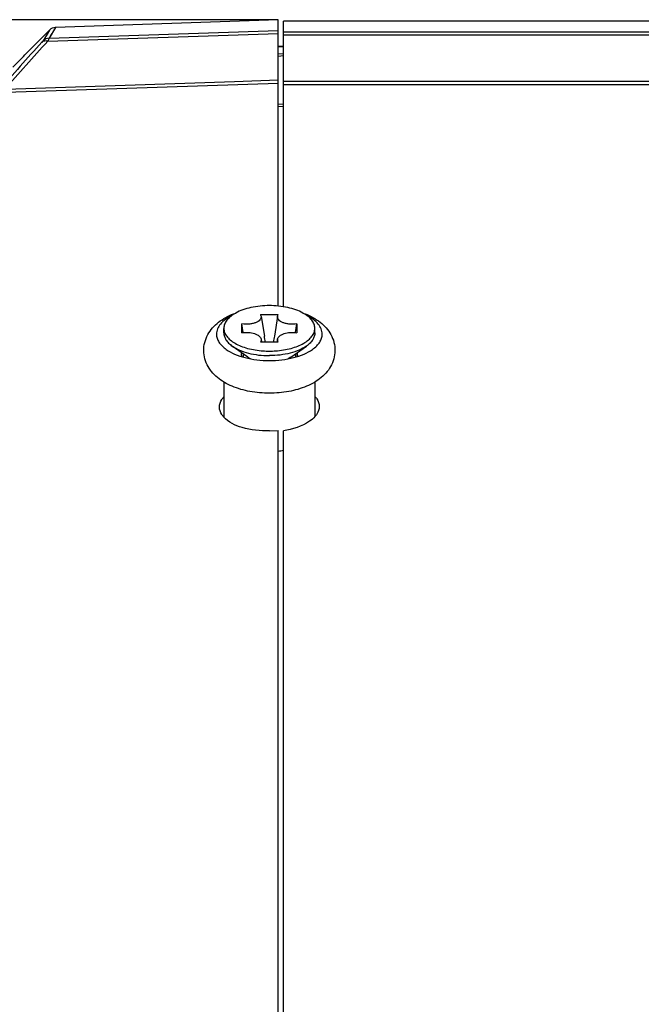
# Model space of a CAD drawing. Header units: millimetres. Extents: x 0 to 420, y 0 to 297.
# Tile 121 of 256: x 68.63 to 75.74, y 236.5 to 247.75. Entities that reach past the tile are written whole.
import ezdxf

# ---------------------------------------------------------------- set-up
doc = ezdxf.new("R2010")
doc.units = ezdxf.units.MM
doc.header["$LTSCALE"] = 23.1
doc.layers.get('0').update_dxf_attribs({"linetype": 'CONTINUOUS'})
for name, color, linetype in [('02___PRT_ALL_AXES', 7, 'CONTINUOUS'), ('AXES', 7, 'CONTINUOUS'), ('DIM_PILOTEES', 7, 'CONTINUOUS')]:
    doc.layers.add(name, color=color, linetype=linetype)
doc.styles.get("Standard").update_dxf_attribs({"font": 'txt', "width": 0.7})
doc.dimstyles.new('DIMSTYLE_1', dxfattribs={"dimtxt": 2.5, "dimasz": 3.5, "dimexe": 2, "dimexo": 0, "dimtad": 1, "dimdec": 0, "dimlfac": 5, "dimdsep": 46, "dimtxsty": 'Standard', "dimblk": '_FILLED', "dimblk1": '_FILLED', "dimblk2": '_FILLED', "dimcen": 0.09, "dimazin": 2, "dimtp": 0.8, "dimtm": 0.8, "dimtfac": 1, "dimtdec": 0, "dimtofl": 0, "dimtmove": 0, "dimatfit": 3, "dimldrblk": '_FILLED', "dimfxl": 0, "dimtolj": 1, "dimarcsym": 0})

# ---------------------------------------------------------------- blocks, each defined once
blk = doc.blocks.new('_FILLED')
at = {"color": 0, "linetype": 'ByBlock'}
blk.add_solid([(0, 0), (-1, 0.1429), (-1, -0.1429)], dxfattribs=at)
blk = doc.blocks.new('*D1')
at = {"layer": 'DIM_PILOTEES', "color": 2, "linetype": 'Continuous'}
for p, q in [((71.586, 247.749), (30.431, 247.749)), ((32.431, 247.749), (32.431, 199.516)), ((32.431, 151.283), (32.431, 199.516)), ((53.7, 151.283), (30.431, 151.283))]:
    blk.add_line(p, q, dxfattribs=at)
at = {"layer": 'DIM_PILOTEES', "color": 2, "linetype": 'Continuous', "xscale": 3.5, "yscale": 3.5, "zscale": 3.5}
for p, rotation in [((32.431, 247.749), 90), ((32.431, 151.283), 270)]:
    blk.add_blockref('_FILLED', p, dxfattribs=dict(at, rotation=rotation))
at = {"layer": 'DIM_PILOTEES', "color": 2, "linetype": 'Continuous', "insert": (29.306, 199.516), "char_height": 2.5, "width": 8.83929, "attachment_point": 2, "rotation": 90, "line_spacing_factor": 0.9}
blk.add_mtext('{\\ftxt;\\W0.0001;\\H0.0001;\\~}{\\ftxt;\\W2.3571428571;\\H2.5; }{\\ftxt;\\W0.0001;\\H0.0001;\\~}', dxfattribs=at)
blk = doc.blocks.new('*D4')
at = {"layer": 'DIM_PILOTEES', "color": 2, "linetype": 'Continuous'}
for p, q in [((71.586, 247.749), (38.087, 247.749)), ((40.087, 247.749), (40.087, 202.046)), ((40.087, 156.343), (40.087, 202.046)), ((55.346, 156.343), (38.087, 156.343))]:
    blk.add_line(p, q, dxfattribs=at)
at = {"layer": 'DIM_PILOTEES', "color": 2, "linetype": 'Continuous', "xscale": 3.5, "yscale": 3.5, "zscale": 3.5}
for p, rotation in [((40.087, 247.749), 90), ((40.087, 156.343), 270)]:
    blk.add_blockref('_FILLED', p, dxfattribs=dict(at, rotation=rotation))
at = {"layer": 'DIM_PILOTEES', "color": 2, "linetype": 'Continuous', "insert": (36.962, 202.046), "char_height": 2.5, "width": 8.57143, "attachment_point": 2, "rotation": 90, "line_spacing_factor": 0.9}
blk.add_mtext('{\\ftxt;\\W0.0001;\\H0.0001;\\~}{\\ftxt;\\W2.2857142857;\\H2.5; }{\\ftxt;\\W0.0001;\\H0.0001;\\~}', dxfattribs=at)

msp = doc.modelspace()

# ---------------------------------------------------------------- linework, layer by layer
at = {"color": 7, "linetype": 'Continuous'}
for p, q in [((71.586, 247.7489), (69.0406, 247.66)), ((71.586, 247.0209), (71.586, 247.7489)), ((69.0406, 247.66), (68.9687, 247.5368)), ((69.0406, 247.66), (69.0401, 247.659)), ((71.6461, 247.0059), (71.6461, 247.7335)), ((68.786, 247.4433), (68.9734, 247.6307)), ((68.9553, 247.6), (68.9015, 247.5084)), ((68.9537, 247.5021), (71.586, 247.59)), ((68.9687, 247.5368), (71.586, 247.6241)), ((68.9865, 247.5675), (68.9687, 247.5368)), ((69.0014, 247.5927), (68.9865, 247.5675)), ((71.6461, 247.6094), (78.5461, 247.6094)), ((71.6461, 247.5753), (78.5461, 247.5752)), ((68.786, 247.4433), (68.786, 247.4407)), ((71.6461, 247.4434), (71.586, 247.4434)), ((71.586, 247.4413), (71.6461, 247.4413)), ((71.6461, 247.4397), (71.586, 247.4344)), ((71.6461, 247.4393), (71.586, 247.434)), ((71.586, 247.3573), (71.6461, 247.3623)), ((71.586, 247.3334), (71.6461, 247.3384)), ((68.6378, 247.2894), (68.5543, 247.2046)), ((71.0885, 247.0392), (68.476, 246.9507)), ((71.586, 247.0209), (68.476, 246.9154)), ((71.586, 247.0561), (71.0885, 247.0392)), ((78.5461, 247.0412), (71.6461, 247.0412)), ((78.5461, 247.0059), (71.6461, 247.0059)), ((71.6461, 246.7832), (71.586, 246.7781)), ((71.6461, 246.7586), (71.586, 246.7535)), ((71.3839, 244.3786), (71.5882, 244.3786)), ((71.1726, 244.1708), (71.1726, 244.273)), ((71.1873, 244.1728), (71.1726, 244.273)), ((71.3921, 244.3586), (71.4289, 244.1328)), ((71.58, 244.3586), (71.5432, 244.1328)), ((71.7848, 244.1728), (71.7995, 244.273)), ((71.7995, 244.273), (71.7995, 244.1708)), ((70.9661, 244.1699), (70.9661, 244.2219)), ((72.0061, 244.1699), (72.0061, 244.2219)), ((71.5882, 244.0652), (71.3839, 244.0652)), ((71.3921, 244.0986), (71.3975, 244.0652)), ((71.58, 244.0986), (71.5746, 244.0652)), ((71.2411, 243.8928), (71.0615, 244.0198)), ((71.731, 243.8928), (71.9106, 244.0198)), ((70.9661, 243.6088), (70.9661, 243.2093)), ((72.0061, 243.6089), (72.0061, 243.2145))]:
    msp.add_line(p, q, dxfattribs=at)
msp.add_lwpolyline([(68.9734, 247.6307), (68.9342, 247.564), (68.9193, 247.5387), (68.9015, 247.5084)], dxfattribs=at)
for centre, radius, start, end in [((69.0441, 247.56), 0.1, 92, 135), ((93.0488, 225.3803), 32.7519, 137.53896, 138.83481), ((93.1677, 225.3396), 32.8252, 137.53288, 138.82565), ((6.5099, 308.2955), 87.0725, 315.521972, 315.661314), ((62.9798, 242.7578), 8.5602, 8.7847, 9.24288), ((79.9923, 242.7578), 8.5602, 170.75712, 171.2153), ((71.486, 244.9952), 1.0333, 266.00099, 270.00546), ((71.4861, 244.9952), 1.0333, 269.99454, 273.99901), ((71.2465, 243.9101), 0.0805, 180.01944, 187.37156), ((71.7256, 243.9101), 0.0805, 352.62844, 359.98056)]:
    msp.add_arc(centre, radius, start, end, dxfattribs=at)
msp.add_open_spline([(68.9687, 247.5368), (68.9444, 247.5362), (68.9188, 247.5255), (68.9015, 247.5084)], degree=3, dxfattribs=at)
for points, knots in [([(68.9687, 247.5368), (68.9682, 247.5351), (68.9635, 247.5234), (68.9583, 247.512), (68.9537, 247.5021)], [0, 0, 0, 0, 0.1353554, 1, 1, 1, 1]), ([(68.9015, 247.5084), (68.9011, 247.5077), (68.8964, 247.5009), (68.8904, 247.4952), (68.8852, 247.4898)], [0, 0, 0, 0, 0.0970144, 1, 1, 1, 1]), ([(68.9537, 247.5021), (68.9474, 247.5039), (68.9247, 247.5083), (68.8988, 247.5021), (68.8865, 247.4908)], [0, 0, 0, 0, 0.2822575, 1, 1, 1, 1]), ([(71.4861, 243.4807), (71.4116, 243.4807), (71.2664, 243.4933), (71.0936, 243.5419), (70.9716, 243.6023), (70.8917, 243.6576), (70.8238, 243.725), (70.7716, 243.8048), (70.7397, 243.8953), (70.7324, 243.9915), (70.7506, 244.086), (70.7918, 244.1724), (70.8513, 244.2469), (70.9247, 244.309), (71.009, 244.3595), (71.0702, 244.3857), (71.1019, 244.3973)], [0, 0, 0, 0, 0.1406804, 0.2736685, 0.3363822, 0.3970222, 0.4565463, 0.5159428, 0.5757432, 0.6358756, 0.6959114, 0.7555234, 0.814881, 0.8747612, 0.9361978, 1, 1, 1, 1]), ([(71.1019, 244.3971), (71.0816, 244.386), (71.045, 244.3623), (71.0008, 244.3194), (70.9727, 244.2722), (70.9661, 244.2381), (70.9661, 244.2219)], [0, 0, 0, 0, 0.2994087, 0.5610766, 0.7902747, 1, 1, 1, 1]), ([(71.4861, 244.4819), (71.4157, 244.4819), (71.3122, 244.4717), (71.1847, 244.436), (71.1276, 244.4112), (71.1019, 244.3971)], [0, 0, 0, 0, 0.5321938, 0.7776926, 1, 1, 1, 1]), ([(71.3839, 244.3786), (71.3849, 244.377), (71.3887, 244.3708), (71.3912, 244.3639), (71.3921, 244.3586)], [0, 0, 0, 0, 0.2634936, 1, 1, 1, 1]), ([(71.8702, 244.3971), (71.8444, 244.4112), (71.7874, 244.436), (71.6598, 244.4717), (71.5564, 244.4819), (71.4861, 244.4819)], [0, 0, 0, 0, 0.2223183, 0.4678192, 1, 1, 1, 1]), ([(71.8701, 244.3973), (71.9019, 244.3858), (71.963, 244.3596), (72.0473, 244.309), (72.1208, 244.247), (72.1803, 244.1724), (72.2215, 244.0861), (72.2397, 243.9916), (72.2324, 243.8954), (72.2006, 243.8049), (72.1483, 243.725), (72.0804, 243.6576), (72.0005, 243.6023), (71.8786, 243.5419), (71.7057, 243.4933), (71.5605, 243.4807), (71.4861, 243.4807)], [0, 0, 0, 0, 0.0637998, 0.1252312, 0.1851042, 0.2444533, 0.3040584, 0.3640885, 0.4242212, 0.4840296, 0.5434348, 0.6029664, 0.6636099, 0.7263269, 0.8593188, 1, 1, 1, 1]), ([(71.58, 244.3586), (71.5803, 244.3603), (71.5819, 244.3674), (71.5852, 244.374), (71.5882, 244.3786)], [0, 0, 0, 0, 0.2398314, 1, 1, 1, 1]), ([(72.0061, 244.2219), (72.0061, 244.2381), (71.9994, 244.2722), (71.9713, 244.3194), (71.9271, 244.3623), (71.8905, 244.386), (71.8702, 244.3971)], [0, 0, 0, 0, 0.2097136, 0.4389068, 0.7005793, 1, 1, 1, 1]), ([(71.0581, 244.3693), (71.032, 244.3562), (70.9848, 244.3281), (70.9275, 244.2762), (70.8908, 244.2184), (70.882, 244.1761), (70.882, 244.1561)], [0, 0, 0, 0, 0.3024498, 0.5653128, 0.7933012, 1, 1, 1, 1]), ([(71.3921, 244.3586), (71.3932, 244.3518), (71.3918, 244.3367), (71.3786, 244.3163), (71.3567, 244.2989), (71.3275, 244.2848), (71.2925, 244.2746), (71.2403, 244.2669), (71.1994, 244.2684), (71.1726, 244.273)], [0, 0, 0, 0, 0.078804, 0.1665019, 0.2715169, 0.395713, 0.5365123, 0.6887491, 1, 1, 1, 1]), ([(71.7995, 244.273), (71.7727, 244.2684), (71.7318, 244.2669), (71.6796, 244.2746), (71.6446, 244.2848), (71.6154, 244.2989), (71.5935, 244.3163), (71.5803, 244.3367), (71.5789, 244.3518), (71.58, 244.3586)], [0, 0, 0, 0, 0.3112509, 0.4634877, 0.604287, 0.7284831, 0.8334981, 0.921196, 1, 1, 1, 1]), ([(72.0901, 244.1561), (72.0901, 244.1761), (72.0813, 244.2184), (72.0446, 244.2762), (71.9873, 244.3281), (71.9401, 244.3562), (71.914, 244.3693)], [0, 0, 0, 0, 0.2066988, 0.4346872, 0.6975502, 1, 1, 1, 1]), ([(70.882, 244.1561), (70.882, 244.1405), (70.8871, 244.1081), (70.9096, 244.0619), (70.9455, 244.0187), (70.9759, 243.9937), (70.9928, 243.9817)], [0, 0, 0, 0, 0.2186125, 0.4516966, 0.7101465, 1, 1, 1, 1]), ([(70.9661, 244.2219), (70.9661, 244.2062), (70.9722, 244.1733), (70.9985, 244.1275), (71.04, 244.0856), (71.0952, 244.0483), (71.1623, 244.0166), (71.2684, 243.982), (71.3546, 243.9685), (71.4139, 243.9644)], [0, 0, 0, 0, 0.0844865, 0.1763665, 0.2806957, 0.3996762, 0.5332527, 0.6798004, 1, 1, 1, 1]), ([(70.9661, 244.1699), (70.9661, 244.1565), (70.9705, 244.1285), (70.9898, 244.0888), (71.0207, 244.0516), (71.0469, 244.0301), (71.0615, 244.0198)], [0, 0, 0, 0, 0.2186097, 0.4516979, 0.7101462, 1, 1, 1, 1]), ([(71.1726, 244.1708), (71.1972, 244.1749), (71.2348, 244.1767), (71.2833, 244.1708), (71.3168, 244.1626), (71.3457, 244.1508), (71.3689, 244.1361), (71.3853, 244.1188), (71.391, 244.1052), (71.3921, 244.0986)], [0, 0, 0, 0, 0.3011188, 0.4499311, 0.5899354, 0.7164934, 0.8265686, 0.9197928, 1, 1, 1, 1]), ([(71.5582, 243.9644), (71.6175, 243.9685), (71.7037, 243.982), (71.8098, 244.0166), (71.8769, 244.0483), (71.9321, 244.0856), (71.9736, 244.1275), (71.9999, 244.1733), (72.0061, 244.2062), (72.0061, 244.2219)], [0, 0, 0, 0, 0.3201996, 0.4667473, 0.6003238, 0.7193043, 0.8236335, 0.9155135, 1, 1, 1, 1]), ([(71.58, 244.0986), (71.5811, 244.1052), (71.5868, 244.1188), (71.6032, 244.1361), (71.6264, 244.1508), (71.6553, 244.1626), (71.6888, 244.1708), (71.7373, 244.1767), (71.7749, 244.1749), (71.7995, 244.1708)], [0, 0, 0, 0, 0.0802072, 0.1734314, 0.2835066, 0.4100646, 0.5500689, 0.6988812, 1, 1, 1, 1]), ([(72.006, 244.1699), (72.006, 244.1565), (72.0016, 244.1285), (71.9823, 244.0888), (71.9514, 244.0516), (71.9252, 244.0301), (71.9106, 244.0198)], [0, 0, 0, 0, 0.2186097, 0.4516979, 0.7101462, 1, 1, 1, 1]), ([(71.9793, 243.9817), (71.9962, 243.9937), (72.0266, 244.0187), (72.0625, 244.0619), (72.085, 244.1081), (72.0901, 244.1405), (72.0901, 244.1561)], [0, 0, 0, 0, 0.2898535, 0.5483034, 0.7813875, 1, 1, 1, 1]), ([(71.3921, 244.0986), (71.393, 244.093), (71.3925, 244.081), (71.3872, 244.0702), (71.3839, 244.0652)], [0, 0, 0, 0, 0.4828476, 1, 1, 1, 1]), ([(71.5882, 244.0652), (71.5849, 244.0702), (71.5796, 244.081), (71.5791, 244.093), (71.58, 244.0986)], [0, 0, 0, 0, 0.5171524, 1, 1, 1, 1]), ([(70.9928, 243.9817), (71.0228, 243.9605), (71.0928, 243.9232), (71.2113, 243.884), (71.3448, 243.8596), (71.4383, 243.8541), (71.4861, 243.8541)], [0, 0, 0, 0, 0.2136159, 0.4571099, 0.7227132, 1, 1, 1, 1]), ([(71.0615, 244.0198), (71.0873, 244.0015), (71.1476, 243.9694), (71.2495, 243.9357), (71.3645, 243.9146), (71.445, 243.9099), (71.4861, 243.9099)], [0, 0, 0, 0, 0.2136169, 0.4571103, 0.7227079, 1, 1, 1, 1]), ([(71.1661, 243.9101), (71.1661, 243.9127), (71.1666, 243.9234), (71.1692, 243.9339), (71.1722, 243.9414)], [0, 0, 0, 0, 0.2460254, 1, 1, 1, 1]), ([(71.9106, 244.0198), (71.8848, 244.0015), (71.8245, 243.9694), (71.7226, 243.9357), (71.6076, 243.9146), (71.5271, 243.9099), (71.4861, 243.9099)], [0, 0, 0, 0, 0.2136169, 0.4571103, 0.7227079, 1, 1, 1, 1]), ([(71.4861, 243.8541), (71.5338, 243.8541), (71.6273, 243.8596), (71.7608, 243.884), (71.8793, 243.9232), (71.9493, 243.9605), (71.9793, 243.9817)], [0, 0, 0, 0, 0.2772868, 0.5428901, 0.7863841, 1, 1, 1, 1]), ([(71.7999, 243.9414), (71.8009, 243.9388), (71.8044, 243.9287), (71.8061, 243.918), (71.8061, 243.9101)], [0, 0, 0, 0, 0.2566643, 1, 1, 1, 1]), ([(71.2411, 243.8928), (71.2436, 243.891), (71.2541, 243.8839), (71.2652, 243.8777), (71.2739, 243.8733)], [0, 0, 0, 0, 0.2396014, 1, 1, 1, 1]), ([(71.731, 243.8928), (71.7285, 243.891), (71.718, 243.8839), (71.7069, 243.8777), (71.6982, 243.8733)], [0, 0, 0, 0, 0.2396014, 1, 1, 1, 1])]:
    msp.add_open_spline(points, degree=3, knots=knots, dxfattribs=at)
at = {"layer": '02___PRT_ALL_AXES', "color": 7, "linetype": 'Continuous'}
for p, q in [((78.5461, 247.7335), (71.6461, 247.7335)), ((71.586, 244.4768), (71.586, 247.0209)), ((71.6461, 244.4692), (71.6461, 247.0059)), ((71.486, 243.0503), (71.586, 243.0533)), ((71.586, 235.2149), (71.586, 243.0533)), ((71.6461, 235.2027), (71.6461, 243.0518))]:
    msp.add_line(p, q, dxfattribs=at)
msp.add_arc((71.4076, 243.8815), 1.0784, 279.52277, 282.77402, dxfattribs=at)
for points, knots in [([(70.916, 243.323), (70.916, 243.3535), (70.931, 243.3962), (70.9566, 243.4296), (70.9642, 243.4383)], [0, 0, 0, 0, 0.7244662, 1, 1, 1, 1]), ([(72.0077, 243.444), (72.0154, 243.4354), (72.0412, 243.4026), (72.056, 243.3603), (72.056, 243.3299)], [0, 0, 0, 0, 0.2744312, 1, 1, 1, 1]), ([(70.9642, 243.2089), (70.9566, 243.2174), (70.9309, 243.2503), (70.916, 243.2926), (70.916, 243.323)], [0, 0, 0, 0, 0.2743802, 1, 1, 1, 1]), ([(72.056, 243.3299), (72.056, 243.2993), (72.041, 243.2565), (72.0153, 243.223), (72.0076, 243.2142)], [0, 0, 0, 0, 0.7243238, 1, 1, 1, 1]), ([(71.486, 243.0503), (71.3814, 243.0471), (71.1961, 243.0658), (71.0179, 243.1486), (70.9642, 243.2089)], [0, 0, 0, 0, 0.5644024, 1, 1, 1, 1]), ([(72.0076, 243.2142), (71.9895, 243.1934), (71.8862, 243.1064), (71.751, 243.0677), (71.6461, 243.0518)], [0, 0, 0, 0, 0.2059027, 1, 1, 1, 1])]:
    msp.add_open_spline(points, degree=3, knots=knots, dxfattribs=at)
at = {"layer": 'AXES', "color": 7, "linetype": 'Continuous'}
for p, q in [((71.1861, 243.9317), (71.1861, 243.8941)), ((71.7861, 243.9317), (71.7861, 243.8941))]:
    msp.add_line(p, q, dxfattribs=at)

# ---------------------------------------------------------------- dimensions: what is measured, and where the dimension line sits
at = {"layer": 'DIM_PILOTEES', "color": 2, "linetype": 'Continuous'}
for base, p1, text, picture, middle in [((32.431, 247.7489), (53.6999, 151.2834), '{\\ftxt;\\W0.0001;\\H0.0001;\\~}{\\ftxt;\\W2.3571428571;\\H2.5; }{\\ftxt;\\W0.0001;\\H0.0001;\\~}', '*D1', (32.431, 199.159)), ((40.087, 247.7489), (55.3461, 156.3434), '{\\ftxt;\\W0.0001;\\H0.0001;\\~}{\\ftxt;\\W2.2857142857;\\H2.5; }{\\ftxt;\\W0.0001;\\H0.0001;\\~}', '*D4', (40.087, 201.689))]:
    dim = msp.add_linear_dim(base=base, p1=p1, p2=(71.586, 247.7489), angle=90, text=text, dimstyle='DIMSTYLE_1', dxfattribs=at)
    dim.commit()
    dim.dimension.update_dxf_attribs({"geometry": picture, "text_midpoint": middle, "dimtype": 160})

doc.saveas('drawing.dxf')
